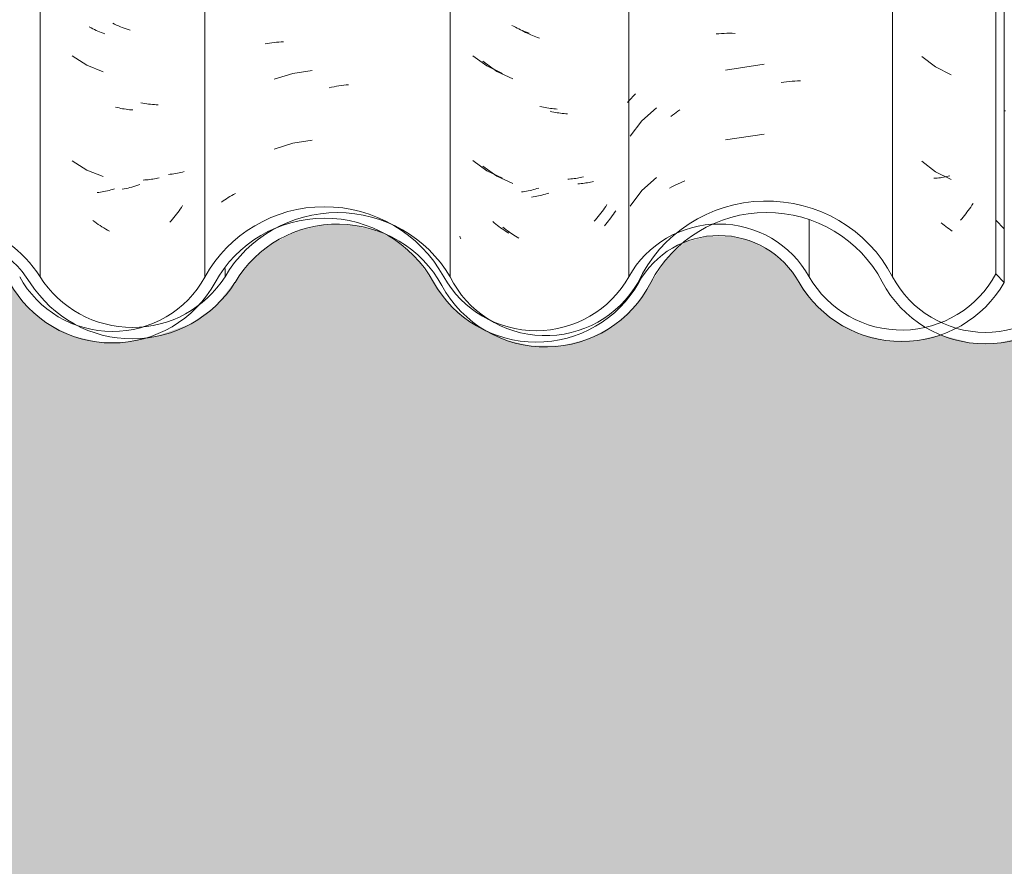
# Model space of a CAD drawing. Header units: metres. Extents: x -27.3 to 21, y -0.3 to 10.3.
# Tile 50 of 237: x 6.864 to 7.289, y 2.62 to 2.985. Entities that reach past the tile are written whole.
import ezdxf

# ---------------------------------------------------------------- set-up
doc = ezdxf.new("R2010")
doc.units = ezdxf.units.M
for name, color, linetype, lineweight in [('A-DETL-GENF', 7, 'Continuous', 5), ('A-GLAZ-CWMG', 7, 'Continuous', 5), ('A-WALL', 7, 'Continuous', 5), ('I-WALL', 7, 'Continuous', 5)]:
    doc.layers.add(name, color=color, linetype=linetype, lineweight=lineweight)
pattern_1 = [(0, (32.697, 1.413), (0.4064, 0.10048), [0.01676, -0.28804, 0.01676, -0.28804, -1.626]), (0, (32.697, 1.413), (0.4064, 0.10048), [-0.6096, 0.01676, -0.59284, 0.01676, -0.28804, -0.7112]), (0, (32.697, 1.413), (0.4064, 0.10048), [-1.524, 0.01676, -0.18644, 0.01676, -0.49124]), (120.277, (32.85, 1.463), (-0.2911939, 0.2978186), [0.01663, -0.28565, 0.01663, -1.898]), (120.277, (32.85, 1.463), (-0.2911939, 0.2978186), [-0.3189, -0.28565, 0.01663, -0.58792, -1.008]), (120.277, (32.85, 1.463), (-0.2911939, 0.2978186), [-1.209, 0.01663, -0.28565, 0.01663, -0.68868]), (120.277, (32.85, 1.463), (-0.2911939, 0.2978186), [-1.528, -0.18489, 0.01663, -0.48717]), (239.723, (32.9, 1.664), (-0.11521126, -0.39830183), [0.01663, -0.28565, 0.01663, -1.898]), (239.723, (32.9, 1.664), (-0.11521126, -0.39830183), [-0.3189, -0.28565, 0.01663, -0.58792, -1.008]), (239.723, (32.9, 1.664), (-0.11521126, -0.39830183), [-1.209, 0.01663, -0.28565, 0.01663, -0.68868]), (239.723, (32.9, 1.664), (-0.11521126, -0.39830183), [-1.528, -0.18489, 0.01663, -0.48717])]

# ---------------------------------------------------------------- blocks, each defined once
blk = doc.blocks.new('FP_107-FACHADA 03')
at = {"layer": 'A-GLAZ-CWMG', "color": 9, "true_color": 0xc0c0c0}
for p, q in [((12.10242, 2.9818), (12.10169, 2.98219)), ((12.10315, 2.98143), (12.10242, 2.9818)), ((12.10389, 2.98106), (12.10315, 2.98143)), ((12.10463, 2.98071), (12.10389, 2.98106)), ((12.10537, 2.98038), (12.10463, 2.98071)), ((12.10611, 2.98005), (12.10537, 2.98038)), ((12.10686, 2.97974), (12.10611, 2.98005)), ((12.10761, 2.97945), (12.10686, 2.97974)), ((12.10835, 2.97917), (12.10761, 2.97945)), ((12.11379, 2.94739), (12.11304, 2.94757)), ((12.11454, 2.94722), (12.11379, 2.94739)), ((12.11529, 2.94706), (12.11454, 2.94722)), ((12.11604, 2.94692), (12.11529, 2.94706)), ((12.11678, 2.94679), (12.11604, 2.94692)), ((12.11753, 2.94668), (12.11678, 2.94679)), ((12.11827, 2.94658), (12.11753, 2.94668)), ((12.11901, 2.94649), (12.11827, 2.94658)), ((12.11975, 2.94642), (12.11901, 2.94649)), ((12.12048, 2.94636), (12.11975, 2.94642)), ((12.1257, 2.91617), (12.12499, 2.91613)), ((12.1264, 2.91622), (12.1257, 2.91617)), ((12.1271, 2.91628), (12.1264, 2.91622)), ((12.12779, 2.91635), (12.1271, 2.91628)), ((12.12848, 2.91644), (12.12779, 2.91635)), ((12.12916, 2.91653), (12.12848, 2.91644)), ((12.12984, 2.91665), (12.12916, 2.91653)), ((12.13051, 2.91677), (12.12984, 2.91665)), ((12.13117, 2.9169), (12.13051, 2.91677)), ((12.13183, 2.91705), (12.13117, 2.9169)), ((12.10575, 2.91078), (12.10501, 2.91068)), ((12.1065, 2.9109), (12.10575, 2.91078)), ((12.10724, 2.91102), (12.1065, 2.9109)), ((12.10799, 2.91117), (12.10724, 2.91102)), ((12.10874, 2.91132), (12.10799, 2.91117)), ((12.10949, 2.91149), (12.10874, 2.91132)), ((12.11024, 2.91167), (12.10949, 2.91149)), ((12.11099, 2.91187), (12.11024, 2.91167)), ((12.11175, 2.91208), (12.11099, 2.91187)), ((12.1125, 2.9123), (12.11175, 2.91208)), ((12.14041, 2.90283), (12.13987, 2.9021)), ((12.14094, 2.90358), (12.14041, 2.90283)), ((12.14145, 2.90433), (12.14094, 2.90358)), ((12.14196, 2.9051), (12.14145, 2.90433)), ((12.13705, 2.89857), (12.13646, 2.8979)), ((12.13763, 2.89925), (12.13705, 2.89857)), ((12.1382, 2.89995), (12.13763, 2.89925)), ((12.13877, 2.90065), (12.1382, 2.89995)), ((12.13933, 2.90137), (12.13877, 2.90065)), ((12.13987, 2.9021), (12.13933, 2.90137))]:
    blk.add_line(p, q, dxfattribs=at)
blk = doc.blocks.new('FP_108-FACHADA 03')
at = {"layer": 'A-GLAZ-CWMG', "color": 9, "true_color": 0xc0c0c0}
for p, q in [((12.17758, 2.97491), (12.17854, 2.97508)), ((12.17854, 2.97508), (12.1795, 2.97524)), ((12.1795, 2.97524), (12.18048, 2.97538)), ((12.18048, 2.97538), (12.18146, 2.9755)), ((12.18146, 2.9755), (12.18245, 2.9756)), ((12.18245, 2.9756), (12.18344, 2.97569)), ((12.18344, 2.97569), (12.18444, 2.97576)), ((12.18444, 2.97576), (12.18545, 2.97581)), ((12.18948, 2.96211), (12.18141, 2.95961)), ((12.19783, 2.96346), (12.18948, 2.96211)), ((12.20519, 2.95598), (12.20625, 2.9562)), ((12.20625, 2.9562), (12.20731, 2.9564)), ((12.20731, 2.9564), (12.20836, 2.95659)), ((12.20836, 2.95659), (12.20941, 2.95676)), ((12.20941, 2.95676), (12.21046, 2.95691)), ((12.21046, 2.95691), (12.21151, 2.95704)), ((12.21151, 2.95704), (12.21256, 2.95715)), ((12.21256, 2.95715), (12.2136, 2.95724)), ((12.18948, 2.93197), (12.18141, 2.92947)), ((12.19783, 2.93331), (12.18948, 2.93197)), ((12.1587, 2.90659), (12.15941, 2.9071)), ((12.15941, 2.9071), (12.16013, 2.90759)), ((12.16013, 2.90759), (12.16087, 2.90808)), ((12.16087, 2.90808), (12.16162, 2.90855)), ((12.16162, 2.90855), (12.16238, 2.909)), ((12.16238, 2.909), (12.16315, 2.90945)), ((12.16315, 2.90945), (12.16394, 2.90988)), ((12.16394, 2.90988), (12.16474, 2.91029))]:
    blk.add_line(p, q, dxfattribs=at)
blk = doc.blocks.new('FP_109-FACHADA 03')
at = {"layer": 'A-GLAZ-CWMG', "color": 9, "true_color": 0xc0c0c0}
for p, q in [((12.28482, 2.98247), (12.28409, 2.98287)), ((12.28555, 2.98208), (12.28482, 2.98247)), ((12.28629, 2.98171), (12.28555, 2.98208)), ((12.28703, 2.98135), (12.28629, 2.98171)), ((12.28777, 2.981), (12.28703, 2.98135)), ((12.28851, 2.98067), (12.28777, 2.981)), ((12.28925, 2.98035), (12.28851, 2.98067)), ((12.29, 2.98005), (12.28925, 2.98035)), ((12.29075, 2.97976), (12.29, 2.98005)), ((12.2915, 2.97948), (12.29075, 2.97976)), ((12.26727, 2.96979), (12.27329, 2.96536)), ((12.27329, 2.96536), (12.28004, 2.9621)), ((12.29694, 2.94773), (12.29618, 2.94791)), ((12.29769, 2.94757), (12.29694, 2.94773)), ((12.29843, 2.94741), (12.29769, 2.94757)), ((12.29918, 2.94728), (12.29843, 2.94741)), ((12.29993, 2.94715), (12.29918, 2.94728)), ((12.30067, 2.94704), (12.29993, 2.94715)), ((12.30142, 2.94694), (12.30067, 2.94704)), ((12.30216, 2.94686), (12.30142, 2.94694)), ((12.30289, 2.94679), (12.30216, 2.94686)), ((12.30363, 2.94673), (12.30289, 2.94679)), ((12.26727, 2.92457), (12.27329, 2.92015)), ((12.27329, 2.92015), (12.28004, 2.91688)), ((12.30884, 2.91657), (12.30813, 2.91653)), ((12.30954, 2.91662), (12.30884, 2.91657)), ((12.31024, 2.91668), (12.30954, 2.91662)), ((12.31093, 2.91676), (12.31024, 2.91668)), ((12.31162, 2.91684), (12.31093, 2.91676)), ((12.3123, 2.91695), (12.31162, 2.91684)), ((12.31297, 2.91706), (12.3123, 2.91695)), ((12.31364, 2.91718), (12.31297, 2.91706)), ((12.3143, 2.91732), (12.31364, 2.91718)), ((12.31496, 2.91747), (12.3143, 2.91732)), ((12.28889, 2.91108), (12.28815, 2.91097)), ((12.28964, 2.9112), (12.28889, 2.91108)), ((12.29039, 2.91133), (12.28964, 2.9112)), ((12.29113, 2.91148), (12.29039, 2.91133)), ((12.29188, 2.91164), (12.29113, 2.91148)), ((12.29263, 2.91181), (12.29188, 2.91164)), ((12.29339, 2.912), (12.29263, 2.91181)), ((12.29414, 2.9122), (12.29339, 2.912)), ((12.29489, 2.91241), (12.29414, 2.9122)), ((12.29564, 2.91264), (12.29489, 2.91241)), ((12.32299, 2.90254), (12.32245, 2.90181)), ((12.32353, 2.90328), (12.32299, 2.90254)), ((12.32405, 2.90402), (12.32353, 2.90328)), ((12.32457, 2.90478), (12.32405, 2.90402)), ((12.32507, 2.90555), (12.32457, 2.90478)), ((12.27644, 2.89762), (12.27577, 2.89817)), ((12.32017, 2.89901), (12.31958, 2.89833)), ((12.32075, 2.89969), (12.32017, 2.89901)), ((12.32133, 2.90039), (12.32075, 2.89969)), ((12.32189, 2.9011), (12.32133, 2.90039)), ((12.32245, 2.90181), (12.32189, 2.9011)), ((12.27712, 2.89708), (12.27644, 2.89762)), ((12.2778, 2.89656), (12.27712, 2.89708)), ((12.27849, 2.89604), (12.2778, 2.89656)), ((12.27918, 2.89554), (12.27849, 2.89604)), ((12.27988, 2.89505), (12.27918, 2.89554)), ((12.28059, 2.89458), (12.27988, 2.89505)), ((12.2813, 2.89411), (12.28059, 2.89458)), ((12.28201, 2.89366), (12.2813, 2.89411)), ((12.28273, 2.89323), (12.28201, 2.89366))]:
    blk.add_line(p, q, dxfattribs=at)
blk = doc.blocks.new('FP_110-FACHADA 03')
at = {"layer": 'A-GLAZ-CWMG', "color": 9, "true_color": 0xc0c0c0}
for p, q in [((12.33699, 2.95287), (12.33746, 2.9533)), ((12.33398, 2.94961), (12.33437, 2.9501)), ((12.33437, 2.9501), (12.33478, 2.95058)), ((12.33478, 2.95058), (12.3352, 2.95105)), ((12.3352, 2.95105), (12.33563, 2.95152)), ((12.33563, 2.95152), (12.33607, 2.95197)), ((12.33607, 2.95197), (12.33652, 2.95242)), ((12.33652, 2.95242), (12.33699, 2.95287)), ((12.34642, 2.94734), (12.34014, 2.9417)), ((12.35343, 2.94413), (12.3542, 2.94471)), ((12.3542, 2.94471), (12.35497, 2.94528)), ((12.35497, 2.94528), (12.35574, 2.94583)), ((12.35574, 2.94583), (12.35653, 2.94637)), ((12.34014, 2.9417), (12.33504, 2.935)), ((12.35267, 2.94354), (12.35343, 2.94413)), ((12.34642, 2.91719), (12.34014, 2.91156)), ((12.34014, 2.91156), (12.33504, 2.90486))]:
    blk.add_line(p, q, dxfattribs=at)
blk = doc.blocks.new('FP_111-FACHADA 03')
at = {"layer": 'A-GLAZ-CWMG', "color": 9, "true_color": 0xc0c0c0}
for p, q in [((12.48035, 3.2337), (12.4798, 3.23298)), ((12.4809, 3.23442), (12.48035, 3.2337)), ((12.48143, 3.23516), (12.4809, 3.23442)), ((12.47689, 3.22955), (12.47628, 3.22889)), ((12.47749, 3.23021), (12.47689, 3.22955)), ((12.47808, 3.23089), (12.47749, 3.23021)), ((12.47866, 3.23157), (12.47808, 3.23089)), ((12.47923, 3.23227), (12.47866, 3.23157)), ((12.4798, 3.23298), (12.47923, 3.23227)), ((12.47628, 3.22889), (12.47567, 3.22825)), ((12.48173, 3.10229), (12.4812, 3.10198)), ((12.48225, 3.10261), (12.48173, 3.10229)), ((12.48276, 3.10295), (12.48225, 3.10261)), ((12.48326, 3.10329), (12.48276, 3.10295)), ((12.48375, 3.10363), (12.48326, 3.10329)), ((12.48423, 3.10399), (12.48375, 3.10363)), ((12.4847, 3.10436), (12.48423, 3.10399)), ((12.48516, 3.10473), (12.4847, 3.10436)), ((12.48561, 3.10512), (12.48516, 3.10473)), ((12.48604, 3.10551), (12.48561, 3.10512)), ((12.4887, 3.07822), (12.4885, 3.07797)), ((12.46448, 3.06858), (12.46376, 3.06815)), ((12.4652, 3.06903), (12.46448, 3.06858)), ((12.46591, 3.06948), (12.4652, 3.06903)), ((12.46662, 3.06995), (12.46591, 3.06948)), ((12.46732, 3.07043), (12.46662, 3.06995)), ((12.46802, 3.07092), (12.46732, 3.07043)), ((12.46871, 3.07143), (12.46802, 3.07092)), ((12.48515, 3.03002), (12.48469, 3.02921)), ((12.48275, 3.02608), (12.48224, 3.02531)), ((12.48325, 3.02685), (12.48275, 3.02608)), ((12.48374, 3.02763), (12.48325, 3.02685)), ((12.48422, 3.02841), (12.48374, 3.02763)), ((12.48469, 3.02921), (12.48422, 3.02841)), ((12.48065, 3.02309), (12.4801, 3.02236)), ((12.48119, 3.02382), (12.48065, 3.02309)), ((12.48172, 3.02456), (12.48119, 3.02382)), ((12.48224, 3.02531), (12.48172, 3.02456)), ((12.47483, 3.00882), (12.4742, 3.00863)), ((12.47546, 3.00901), (12.47483, 3.00882)), ((12.47608, 3.00922), (12.47546, 3.00901)), ((12.47669, 3.00944), (12.47608, 3.00922)), ((12.47729, 3.00967), (12.47669, 3.00944)), ((12.47788, 3.00992), (12.47729, 3.00967)), ((12.47847, 3.01017), (12.47788, 3.00992)), ((12.47904, 3.01043), (12.47847, 3.01017)), ((12.47961, 3.01071), (12.47904, 3.01043)), ((12.48017, 3.01099), (12.47961, 3.01071)), ((12.46688, 2.91694), (12.46617, 2.9169)), ((12.46758, 2.917), (12.46688, 2.91694)), ((12.46828, 2.91706), (12.46758, 2.917)), ((12.46897, 2.91714), (12.46828, 2.91706)), ((12.46965, 2.91724), (12.46897, 2.91714)), ((12.47033, 2.91734), (12.46965, 2.91724)), ((12.471, 2.91746), (12.47033, 2.91734)), ((12.47167, 2.91759), (12.471, 2.91746)), ((12.47233, 2.91773), (12.47167, 2.91759)), ((12.47298, 2.91788), (12.47233, 2.91773)), ((12.48045, 2.90226), (12.4799, 2.90154)), ((12.481, 2.90299), (12.48045, 2.90226)), ((12.48153, 2.90373), (12.481, 2.90299)), ((12.48206, 2.90448), (12.48153, 2.90373)), ((12.48257, 2.90524), (12.48206, 2.90448)), ((12.48308, 2.906), (12.48257, 2.90524)), ((12.47819, 2.89944), (12.4776, 2.89876)), ((12.47877, 2.90013), (12.47819, 2.89944)), ((12.47934, 2.90083), (12.47877, 2.90013)), ((12.4799, 2.90154), (12.47934, 2.90083))]:
    blk.add_line(p, q, dxfattribs=at)
blk = doc.blocks.new('Rectangular Mullion - Telha Fibrocimento - Ondulada-1868137-FACHADA 03')
at = {"layer": 'A-GLAZ-CWMG', "true_color": 0xc0c0c0}
h = blk.add_hatch(dxfattribs=at)
h.set_pattern_fill('FP_12', color=9, style=0, pattern_type=2)
h.set_pattern_definition([(315.081, (23.251, -8.065), (0.2861737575, -0.270297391), [0.01667, -0.28643, 0.01667, -1.903]), (315.081, (23.251, -8.065), (0.2861737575, -0.270297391), [-0.31978, -0.28643, 0.01667, -0.58954, -1.01]), (315.081, (23.251, -8.065), (0.2861737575, -0.270297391), [-1.212, 0.01667, -0.28643, 0.01667, -0.69057]), (315.081, (23.251, -8.065), (0.2861737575, -0.270297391), [-1.532, -0.1854, 0.01667, -0.4885]), (126.286, (23.358, -8.164), (-0.205045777, 0.24913451), [0.00997, -0.17136, 0.00997, -1.138]), (126.286, (23.358, -8.164), (-0.205045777, 0.24913451), [-0.19131, -0.17136, 0.00997, -0.35269, -0.60444]), (126.286, (23.358, -8.164), (-0.205045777, 0.24913451), [-0.72533, 0.00997, -0.17136, 0.00997, -0.41314]), (126.286, (23.358, -8.164), (-0.205045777, 0.24913451), [-0.91664, -0.11092, 0.00997, -0.29225]), (147.695, (23.394, -8.17), (-0.081132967, 0.021153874), [0.00698, -0.11998, 0.00698, -0.79715]), (147.695, (23.394, -8.17), (-0.081132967, 0.021153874), [-0.13395, -0.11998, 0.00698, -0.24695, -0.42323]), (147.695, (23.394, -8.17), (-0.081132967, 0.021153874), [-0.50787, 0.00698, -0.11998, 0.00698, -0.28928]), (147.695, (23.394, -8.17), (-0.081132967, 0.021153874), [-0.64182, -0.07766, 0.00698, -0.20463])])
h.paths.add_polyline_path([(12.49653, 2.87193), (12.49653, 3.30843), (12.49286, 3.31209), (12.49286, 2.87559), (12.49426, 2.8742)])
h = blk.add_hatch(dxfattribs=at)
h.set_pattern_fill('FP_11', color=9, style=0, pattern_type=2)
h.set_pattern_definition(pattern_1)
h.paths.add_polyline_path([(11.73248, 2.8444), (11.74479, 2.84458), (11.75807, 2.84844), (11.76748, 2.85353), (11.77779, 2.86365), (11.79097, 2.88308), (11.8011, 2.89209), (11.81312, 2.89842), (11.82634, 2.9017), (11.84012, 2.9017), (11.85425, 2.89798), (11.86525, 2.89227), (11.87543, 2.88333), (11.89, 2.86233), (11.89905, 2.85436), (11.91154, 2.84831), (11.9221, 2.84585), (11.93365, 2.84581), (11.94543, 2.84864), (11.95619, 2.85417), (11.96529, 2.86209), (11.97964, 2.88234), (11.99073, 2.89143), (12.00078, 2.89659), (12.01329, 2.89961), (12.02787, 2.89921), (12.0315, 2.89834), (12.03515, 2.89884), (12.0359, 2.89728), (12.0403, 2.89579), (12.05014, 2.89076), (12.061, 2.88078), (12.07422, 2.86228), (12.08487, 2.85366), (12.09563, 2.8486), (12.10739, 2.84619), (12.11761, 2.84618), (12.12929, 2.84899), (12.13864, 2.85412), (12.13957, 2.85499), (12.13851, 2.85653), (12.14154, 2.85772), (12.14076, 2.85611), (12.1453, 2.85992), (12.14958, 2.86302), (12.16334, 2.88221), (12.17296, 2.89049), (12.1855, 2.89658), (12.19652, 2.90047), (12.20881, 2.90207), (12.20602, 2.8993), (12.21004, 2.89916), (12.22359, 2.89545), (12.23314, 2.89061), (12.24279, 2.88237), (12.25736, 2.86233), (12.26784, 2.85392), (12.27869, 2.84888), (12.28847, 2.84652), (12.28917, 2.84893), (12.29178, 2.84916), (12.29256, 2.84652), (12.30272, 2.84704), (12.30385, 2.84731), (12.30272, 2.84916), (12.3151, 2.85221), (12.32231, 2.85528), (12.32254, 2.85493), (12.32345, 2.85622), (12.3246, 2.85622), (12.33244, 2.8632), (12.34062, 2.87534), (12.3465, 2.88467), (12.35535, 2.89308), (12.34859, 2.88965), (12.34062, 2.88286), (12.3282, 2.86575), (12.31943, 2.85849), (12.31044, 2.85392), (12.29995, 2.85142), (12.28847, 2.85159), (12.27869, 2.85392), (12.2691, 2.85879), (12.26279, 2.86416), (12.26222, 2.86307), (12.26093, 2.86575), (12.25834, 2.86425), (12.25205, 2.87307), (12.25464, 2.87441), (12.25277, 2.877), (12.2483, 2.87917), (12.24828, 2.87838), (12.24691, 2.88031), (12.24787, 2.8838), (12.24628, 2.88587), (12.236, 2.89467), (12.2218, 2.9014), (12.20881, 2.90421), (12.19431, 2.90377), (12.1808, 2.90003), (12.16918, 2.89375), (12.15867, 2.88418), (12.14504, 2.86531), (12.13683, 2.85836), (12.12594, 2.85323), (12.11698, 2.85109), (12.11691, 2.84804), (12.106, 2.84977), (12.09404, 2.85448), (12.08456, 2.85987), (12.07788, 2.86565), (12.06349, 2.88578), (12.05091, 2.8959), (12.03869, 2.90168), (12.02618, 2.90455), (12.0125, 2.9045), (11.99872, 2.90109), (11.98633, 2.89467), (11.97575, 2.88546), (11.96142, 2.86522), (11.95114, 2.85709), (11.94296, 2.85308), (11.93298, 2.85071), (11.9221, 2.85076), (11.90977, 2.8543), (11.90193, 2.8584), (11.8938, 2.86555), (11.87906, 2.88673), (11.8677, 2.8966), (11.85319, 2.90366), (11.83951, 2.90676), (11.82439, 2.90643), (11.80982, 2.90243), (11.79669, 2.89503), (11.78479, 2.88308), (11.77654, 2.87031), (11.77123, 2.8632), (11.76274, 2.85622), (11.7528, 2.85144), (11.742, 2.84916), (11.73097, 2.84949), (11.71989, 2.85266), (11.71071, 2.85777), (11.70266, 2.86525), (11.69644, 2.87467), (11.6862, 2.88702), (11.67611, 2.89466), (11.6626, 2.90019), (11.6481, 2.90207), (11.6336, 2.90019), (11.62008, 2.89466), (11.60847, 2.88587), (11.59203, 2.86531), (11.58245, 2.85836), (11.57141, 2.85401), (11.55962, 2.85252), (11.54668, 2.85446), (11.53665, 2.85847), (11.52722, 2.86531), (11.51116, 2.88466), (11.49817, 2.89327), (11.48778, 2.89728), (11.47444, 2.89884), (11.46114, 2.89702), (11.44873, 2.89195), (11.43801, 2.88394), (11.42232, 2.86444), (11.41287, 2.85749), (11.40196, 2.85314), (11.39028, 2.85165), (11.39028, 2.84671), (11.4035, 2.84843), (11.41582, 2.85347), (11.4264, 2.86148), (11.4422, 2.8811), (11.45193, 2.88809), (11.46313, 2.89245), (11.47507, 2.89392), (11.48778, 2.8921), (11.49951, 2.88702), (11.50788, 2.88096), (11.52384, 2.8617), (11.53446, 2.85402), (11.54784, 2.84908), (11.55973, 2.84761), (11.57318, 2.84944), (11.58553, 2.85453), (11.59556, 2.86184), (11.61106, 2.88145), (11.62032, 2.88904), (11.63283, 2.89466), (11.64286, 2.89688), (11.65489, 2.8967), (11.66654, 2.89374), (11.67718, 2.88818), (11.68757, 2.87838), (11.70021, 2.86063), (11.71071, 2.85206), (11.72049, 2.84714), (11.73167, 2.84458)])
h.paths.add_polyline_path([(12.30044, 2.8465), (12.29374, 2.84943), (12.30018, 2.84916)])
h.paths.add_polyline_path([(12.44633, 2.84678), (12.45976, 2.84714), (12.46855, 2.84976), (12.46262, 2.85286), (12.45823, 2.85178), (12.44633, 2.85189), (12.43476, 2.85506), (12.42714, 2.8588), (12.41881, 2.86573), (12.40623, 2.88286), (12.39826, 2.88965), (12.3889, 2.8944), (12.3781, 2.89684), (12.37054, 2.89668), (12.36164, 2.89193), (12.35965, 2.88975), (12.37054, 2.89193), (12.37868, 2.89179), (12.3889, 2.88888), (12.39552, 2.88552), (12.40259, 2.87946), (12.41507, 2.86244), (12.42414, 2.85483), (12.43689, 2.84901)])
h.paths.add_polyline_path([(12.47101, 2.85011), (12.48042, 2.85483), (12.48949, 2.86244), (12.49653, 2.87193), (12.49286, 2.87559), (12.48667, 2.86673), (12.47637, 2.8584), (12.47015, 2.85448), (12.47226, 2.85338), (12.47125, 2.85076)])
h.paths.add_polyline_path([(12.13246, 2.85284), (12.13213, 2.85401), (12.13342, 2.85401), (12.13309, 2.8536)])
h.paths.add_polyline_path([(12.33036, 2.8619), (12.33151, 2.86262), (12.33181, 2.86233), (12.33115, 2.86213)])
h.paths.add_polyline_path([(12.19666, 2.89928), (12.19665, 2.89935), (12.19431, 2.90019), (12.19431, 2.89955)])
at = {"layer": 'A-GLAZ-CWMG'}
for p, q in [((12.15156, 2.87428), (12.15156, 3.31078)), ((12.33449, 2.87441), (12.33449, 3.31091)), ((12.49286, 2.87559), (12.49286, 3.31209)), ((12.49653, 2.87193), (12.49653, 3.30843)), ((12.41236, 2.87441), (12.41236, 2.89891)), ((12.49653, 2.87193), (12.49286, 2.87559))]:
    blk.add_line(p, q, dxfattribs=at)
for centre, major_axis, start_param, end_param in [((12.20314, 2.84657), (0.05869, 0), 0.500225, 2.643944), ((12.20314, 2.84657), (0.05369, 0), 0.502013, 2.643685), ((12.37342, 2.85318), (0.04446, 0), 0.503915, 2.637678), ((12.37342, 2.85318), (0.03946, 0), 0.501216, 2.640377), ((12.11164, 2.89569), (0.04542, 0), 3.635147, 5.786308), ((12.29456, 2.8962), (0.0456, 0), 3.645908, 5.77887), ((12.45228, 2.89674), (0.04586, 0), 3.656214, 5.798286), ((12.11164, 2.89569), (0.05042, 0), 3.63698, 5.786507), ((12.29456, 2.8962), (0.0506, 0), 3.643606, 5.776805), ((12.45228, 2.89674), (0.05086, 0), 3.657256, 5.767522)]:
    blk.add_ellipse(centre, major_axis=major_axis, ratio=0.988936, start_param=start_param, end_param=end_param, dxfattribs=at)
for name in ['FP_108-FACHADA 03', 'FP_109-FACHADA 03', 'FP_110-FACHADA 03', 'FP_107-FACHADA 03', 'FP_111-FACHADA 03']:
    blk.add_blockref(name, (0, 0), dxfattribs=at)
blk = doc.blocks.new('FP_114-FACHADA 03')
at = {"layer": 'A-GLAZ-CWMG', "color": 9, "true_color": 0xc0c0c0}
for p, q in [((12.1126, 2.9834), (12.11178, 2.9838)), ((12.11343, 2.98302), (12.1126, 2.9834)), ((12.11426, 2.98265), (12.11343, 2.98302)), ((12.11509, 2.9823), (12.11426, 2.98265)), ((12.11592, 2.98197), (12.11509, 2.9823)), ((12.11676, 2.98165), (12.11592, 2.98197)), ((12.11759, 2.98135), (12.11676, 2.98165)), ((12.11843, 2.98107), (12.11759, 2.98135)), ((12.11927, 2.9808), (12.11843, 2.98107)), ((12.09434, 2.96969), (12.10068, 2.96566)), ((12.10068, 2.96566), (12.10765, 2.96281)), ((12.12481, 2.94929), (12.12397, 2.94945)), ((12.12564, 2.94915), (12.12481, 2.94929)), ((12.12647, 2.94902), (12.12564, 2.94915)), ((12.1273, 2.94891), (12.12647, 2.94902)), ((12.12812, 2.94882), (12.1273, 2.94891)), ((12.12895, 2.94874), (12.12812, 2.94882)), ((12.12977, 2.94867), (12.12895, 2.94874)), ((12.13058, 2.94863), (12.12977, 2.94867)), ((12.13139, 2.9486), (12.13058, 2.94863)), ((12.09434, 2.92448), (12.10068, 2.92045)), ((12.10068, 2.92045), (12.10765, 2.91759)), ((12.14042, 2.91923), (12.13968, 2.91908)), ((12.14116, 2.91939), (12.14042, 2.91923)), ((12.14188, 2.91956), (12.14116, 2.91939)), ((12.1426, 2.91975), (12.14188, 2.91956)), ((12.13664, 2.91864), (12.13586, 2.91857)), ((12.13741, 2.91873), (12.13664, 2.91864)), ((12.13817, 2.91883), (12.13741, 2.91873)), ((12.13893, 2.91895), (12.13817, 2.91883)), ((12.13968, 2.91908), (12.13893, 2.91895)), ((12.11673, 2.91228), (12.11589, 2.91212)), ((12.11756, 2.91246), (12.11673, 2.91228)), ((12.1184, 2.91265), (12.11756, 2.91246)), ((12.11924, 2.91286), (12.1184, 2.91265)), ((12.12008, 2.91309), (12.11924, 2.91286)), ((12.12092, 2.91333), (12.12008, 2.91309)), ((12.12175, 2.91359), (12.12092, 2.91333)), ((12.12259, 2.91387), (12.12175, 2.91359)), ((12.12343, 2.91416), (12.12259, 2.91387)), ((12.10402, 2.89806), (12.10325, 2.89863)), ((12.1048, 2.89751), (12.10402, 2.89806)), ((12.10558, 2.89698), (12.1048, 2.89751)), ((12.10637, 2.89646), (12.10558, 2.89698)), ((12.10716, 2.89595), (12.10637, 2.89646)), ((12.10796, 2.89546), (12.10716, 2.89595)), ((12.10877, 2.89499), (12.10796, 2.89546)), ((12.10958, 2.89453), (12.10877, 2.89499)), ((12.11039, 2.89409), (12.10958, 2.89453))]:
    blk.add_line(p, q, dxfattribs=at)
blk = doc.blocks.new('FP_116-FACHADA 03')
at = {"layer": 'A-GLAZ-CWMG', "color": 9, "true_color": 0xc0c0c0}
for p, q in [((12.28921, 2.98024), (12.28848, 2.98063)), ((12.28994, 2.97986), (12.28921, 2.98024)), ((12.29068, 2.9795), (12.28994, 2.97986)), ((12.29142, 2.97915), (12.29068, 2.9795)), ((12.29216, 2.97881), (12.29142, 2.97915)), ((12.29291, 2.97848), (12.29216, 2.97881)), ((12.29365, 2.97817), (12.29291, 2.97848)), ((12.2944, 2.97787), (12.29365, 2.97817)), ((12.29515, 2.97759), (12.2944, 2.97787)), ((12.2959, 2.97732), (12.29515, 2.97759)), ((12.27152, 2.96735), (12.27762, 2.963)), ((12.27762, 2.963), (12.28441, 2.95982)), ((12.30134, 2.94562), (12.30059, 2.9458)), ((12.30209, 2.94546), (12.30134, 2.94562)), ((12.30284, 2.94532), (12.30209, 2.94546)), ((12.30359, 2.94519), (12.30284, 2.94532)), ((12.30434, 2.94507), (12.30359, 2.94519)), ((12.30508, 2.94497), (12.30434, 2.94507)), ((12.30582, 2.94487), (12.30508, 2.94497)), ((12.30656, 2.9448), (12.30582, 2.94487)), ((12.3073, 2.94473), (12.30656, 2.9448)), ((12.30803, 2.94468), (12.3073, 2.94473)), ((12.27152, 2.92214), (12.27762, 2.91779)), ((12.27762, 2.91779), (12.28441, 2.9146)), ((12.31669, 2.91496), (12.31601, 2.91486)), ((12.31736, 2.91508), (12.31669, 2.91496)), ((12.31803, 2.91521), (12.31736, 2.91508)), ((12.31869, 2.91535), (12.31803, 2.91521)), ((12.31934, 2.9155), (12.31869, 2.91535)), ((12.31324, 2.91456), (12.31253, 2.91451)), ((12.31394, 2.91461), (12.31324, 2.91456)), ((12.31463, 2.91468), (12.31394, 2.91461)), ((12.31532, 2.91476), (12.31463, 2.91468)), ((12.31601, 2.91486), (12.31532, 2.91476)), ((12.29329, 2.90889), (12.29255, 2.90878)), ((12.29404, 2.90902), (12.29329, 2.90889)), ((12.29479, 2.90916), (12.29404, 2.90902)), ((12.29554, 2.90931), (12.29479, 2.90916)), ((12.29629, 2.90948), (12.29554, 2.90931)), ((12.29704, 2.90966), (12.29629, 2.90948)), ((12.29779, 2.90986), (12.29704, 2.90966)), ((12.29854, 2.91006), (12.29779, 2.90986)), ((12.2993, 2.91029), (12.29854, 2.91006)), ((12.30005, 2.91052), (12.2993, 2.91029)), ((12.32892, 2.90287), (12.3284, 2.90211)), ((12.32569, 2.89846), (12.32512, 2.89776)), ((12.32625, 2.89917), (12.32569, 2.89846)), ((12.3268, 2.89989), (12.32625, 2.89917)), ((12.32734, 2.90062), (12.3268, 2.89989)), ((12.32788, 2.90136), (12.32734, 2.90062)), ((12.3284, 2.90211), (12.32788, 2.90136)), ((12.28079, 2.8953), (12.28011, 2.89584)), ((12.28147, 2.89477), (12.28079, 2.8953)), ((12.28216, 2.89425), (12.28147, 2.89477)), ((12.28285, 2.89375), (12.28216, 2.89425)), ((12.28355, 2.89325), (12.28285, 2.89375)), ((12.32454, 2.89707), (12.32395, 2.89639)), ((12.32512, 2.89776), (12.32454, 2.89707)), ((12.26179, 2.89133), (12.26158, 2.89188)), ((12.26201, 2.89077), (12.26179, 2.89133)), ((12.28425, 2.89277), (12.28355, 2.89325)), ((12.28496, 2.8923), (12.28425, 2.89277)), ((12.28567, 2.89185), (12.28496, 2.8923)), ((12.28639, 2.89141), (12.28567, 2.89185)), ((12.28711, 2.89098), (12.28639, 2.89141))]:
    blk.add_line(p, q, dxfattribs=at)
blk = doc.blocks.new('FP_117-FACHADA 03')
at = {"layer": 'A-GLAZ-CWMG', "color": 9, "true_color": 0xc0c0c0}
for p, q in [((12.37224, 2.97917), (12.37338, 2.97927)), ((12.37338, 2.97927), (12.37452, 2.97935)), ((12.37452, 2.97935), (12.37567, 2.97941)), ((12.37567, 2.97941), (12.37683, 2.97945)), ((12.37683, 2.97945), (12.37799, 2.97946)), ((12.37799, 2.97946), (12.37916, 2.97945)), ((12.37916, 2.97945), (12.38034, 2.97942)), ((12.39287, 2.96614), (12.3762, 2.96355)), ((12.40022, 2.95816), (12.40142, 2.95833)), ((12.40142, 2.95833), (12.40262, 2.95849)), ((12.40262, 2.95849), (12.40382, 2.95862)), ((12.40382, 2.95862), (12.40501, 2.95872)), ((12.40501, 2.95872), (12.4062, 2.95881)), ((12.4062, 2.95881), (12.40738, 2.95887)), ((12.40738, 2.95887), (12.40856, 2.95891)), ((12.39287, 2.93599), (12.3762, 2.93341)), ((12.35579, 2.91453), (12.35675, 2.91495)), ((12.35675, 2.91495), (12.35772, 2.91535)), ((12.35772, 2.91535), (12.35871, 2.91574)), ((12.35212, 2.91265), (12.35301, 2.91315)), ((12.35301, 2.91315), (12.35392, 2.91362)), ((12.35392, 2.91362), (12.35485, 2.91408)), ((12.35485, 2.91408), (12.35579, 2.91453))]:
    blk.add_line(p, q, dxfattribs=at)
blk = doc.blocks.new('FP_118-FACHADA 03')
at = {"layer": 'A-GLAZ-CWMG', "color": 9, "true_color": 0xc0c0c0}
for p, q in [((12.46092, 2.96942), (12.46688, 2.96491)), ((12.46688, 2.96491), (12.47358, 2.96157)), ((12.49713, 2.94595), (12.49653, 2.946)), ((12.46092, 2.9242), (12.46688, 2.9197)), ((12.46688, 2.9197), (12.47358, 2.91635)), ((12.47, 2.89713), (12.46934, 2.89769)), ((12.47067, 2.89659), (12.47, 2.89713)), ((12.47135, 2.89605), (12.47067, 2.89659)), ((12.47204, 2.89553), (12.47135, 2.89605)), ((12.47273, 2.89502), (12.47204, 2.89553)), ((12.47342, 2.89452), (12.47273, 2.89502)), ((12.47412, 2.89404), (12.47342, 2.89452))]:
    blk.add_line(p, q, dxfattribs=at)
blk = doc.blocks.new('Rectangular Mullion - Telha Fibrocimento - Ondulada-V112-FACHADA 03')
at = {"layer": 'A-GLAZ-CWMG', "true_color": 0xc0c0c0}
h = blk.add_hatch(dxfattribs=at)
h.set_pattern_fill('FP_11', color=9, style=0, pattern_type=2)
h.set_pattern_definition(pattern_1)
h.paths.add_polyline_path([(12.33181, 2.86233), (12.33139, 2.86274), (12.33158, 2.86226)])
h.paths.add_polyline_path([(12.30044, 2.8465), (12.29995, 2.84924), (12.29435, 2.84916), (12.29995, 2.84671)])
h.paths.add_polyline_path([(12.29319, 2.8444), (12.3055, 2.84458), (12.3174, 2.84769), (12.3294, 2.85463), (12.3385, 2.86365), (12.35168, 2.88308), (12.36181, 2.89209), (12.37437, 2.89855), (12.38906, 2.9017), (12.40083, 2.9017), (12.41496, 2.89798), (12.42714, 2.89124), (12.43689, 2.88225), (12.45071, 2.86233), (12.45976, 2.85436), (12.47226, 2.84831), (12.48281, 2.84585), (12.49437, 2.84581), (12.50615, 2.84864), (12.5169, 2.85417), (12.52601, 2.86209), (12.54036, 2.88234), (12.55144, 2.89143), (12.56329, 2.89702), (12.57401, 2.89961), (12.58858, 2.89921), (12.59221, 2.89834), (12.59587, 2.89884), (12.59661, 2.89728), (12.60102, 2.89579), (12.61085, 2.89076), (12.62172, 2.88078), (12.63493, 2.86228), (12.64527, 2.85382), (12.65635, 2.8486), (12.66811, 2.84619), (12.67833, 2.84618), (12.69, 2.84899), (12.69936, 2.85412), (12.70029, 2.85499), (12.69922, 2.85653), (12.70225, 2.85772), (12.70148, 2.85611), (12.70602, 2.85992), (12.7103, 2.86302), (12.72405, 2.88221), (12.73367, 2.89049), (12.74621, 2.89658), (12.75723, 2.90047), (12.76953, 2.90207), (12.76673, 2.8993), (12.77075, 2.89916), (12.78431, 2.89545), (12.79385, 2.89061), (12.8035, 2.88237), (12.81807, 2.86233), (12.82693, 2.85475), (12.83941, 2.84888), (12.84919, 2.84652), (12.84989, 2.84893), (12.85249, 2.84916), (12.85328, 2.84652), (12.86343, 2.84704), (12.86456, 2.84731), (12.86343, 2.84916), (12.87582, 2.85221), (12.88302, 2.85528), (12.88325, 2.85493), (12.88416, 2.85622), (12.88531, 2.85622), (12.89316, 2.8632), (12.90133, 2.87534), (12.90721, 2.88467), (12.91606, 2.89308), (12.9093, 2.88965), (12.90133, 2.88286), (12.88891, 2.86575), (12.88014, 2.85849), (12.87115, 2.85392), (12.86067, 2.85142), (12.84919, 2.85159), (12.83941, 2.85392), (12.82981, 2.85879), (12.82351, 2.86416), (12.82293, 2.86307), (12.82164, 2.86575), (12.81906, 2.86425), (12.81277, 2.87307), (12.81535, 2.87441), (12.81349, 2.877), (12.80901, 2.87917), (12.809, 2.87838), (12.80763, 2.88031), (12.80859, 2.8838), (12.80578, 2.88691), (12.79671, 2.89467), (12.78251, 2.9014), (12.76953, 2.90421), (12.75503, 2.90377), (12.74151, 2.90003), (12.7299, 2.89375), (12.72035, 2.88553), (12.70575, 2.86531), (12.69754, 2.85836), (12.68665, 2.85323), (12.67769, 2.85109), (12.67762, 2.84804), (12.66672, 2.84977), (12.6517, 2.85605), (12.64527, 2.85987), (12.63859, 2.86565), (12.6242, 2.88578), (12.61162, 2.8959), (12.59941, 2.90168), (12.58689, 2.90455), (12.57321, 2.9045), (12.55926, 2.901), (12.54704, 2.89467), (12.53646, 2.88546), (12.52213, 2.86522), (12.51186, 2.85709), (12.50427, 2.85322), (12.49369, 2.85071), (12.48042, 2.85135), (12.47518, 2.85221), (12.47125, 2.85076), (12.47226, 2.85338), (12.46264, 2.8584), (12.45451, 2.86555), (12.43978, 2.88673), (12.42714, 2.89725), (12.4128, 2.90391), (12.39826, 2.90672), (12.38511, 2.90643), (12.37054, 2.90243), (12.3574, 2.89503), (12.34536, 2.88286), (12.33181, 2.86233), (12.32414, 2.85583), (12.32345, 2.85622), (12.32231, 2.85528), (12.32212, 2.85558), (12.31274, 2.85128), (12.30272, 2.84916), (12.30385, 2.84731), (12.29995, 2.8465), (12.29256, 2.84652), (12.29168, 2.84949), (12.2888, 2.84884), (12.28847, 2.84652), (12.27869, 2.84841), (12.2812, 2.84714), (12.29239, 2.84458)])
h.paths.add_polyline_path([(12.86115, 2.8465), (12.85445, 2.84943), (12.86089, 2.84916)])
h.paths.add_polyline_path([(11.951, 2.84671), (11.96421, 2.84843), (11.97653, 2.85347), (11.98711, 2.86148), (12.00291, 2.8811), (12.01265, 2.88809), (12.02384, 2.89245), (12.03578, 2.89392), (12.04666, 2.89254), (12.03869, 2.89661), (12.03534, 2.89742), (12.03515, 2.89884), (12.02185, 2.89702), (12.00944, 2.89195), (11.99872, 2.88394), (11.98303, 2.86444), (11.97359, 2.85749), (11.96267, 2.85314), (11.951, 2.8515), (11.951, 2.84864)])
h.paths.add_polyline_path([(13.00705, 2.84678), (13.02048, 2.84714), (13.02927, 2.84976), (13.02334, 2.85286), (13.01895, 2.85178), (13.00705, 2.85189), (12.99547, 2.85506), (12.98786, 2.8588), (12.97952, 2.86573), (12.96694, 2.88286), (12.95897, 2.88965), (12.94962, 2.8944), (12.93882, 2.89684), (12.93125, 2.89668), (12.92235, 2.89193), (12.92036, 2.88975), (12.92946, 2.89193), (12.9394, 2.89179), (12.94962, 2.88888), (12.95623, 2.88552), (12.96331, 2.87946), (12.97578, 2.86244), (12.98486, 2.85483), (12.99761, 2.84901)])
h.paths.add_polyline_path([(12.11738, 2.84798), (12.11705, 2.8511), (12.12594, 2.85323), (12.12034, 2.85252), (12.10739, 2.85446), (12.09563, 2.85973), (12.08793, 2.86531), (12.07031, 2.88578), (12.05889, 2.89327), (12.05091, 2.8959), (12.05284, 2.89492), (12.06429, 2.88466), (12.06622, 2.88268), (12.06859, 2.88096), (12.08607, 2.8606), (12.09704, 2.85329), (12.10855, 2.84908), (12.11698, 2.84803)])
h.paths.add_polyline_path([(12.19431, 2.90019), (12.19666, 2.89928), (12.19406, 2.89958)])
h.paths.add_polyline_path([(12.12708, 2.84845), (12.13348, 2.84927), (12.14568, 2.85412), (12.15627, 2.86184), (12.17296, 2.88242), (12.18254, 2.88977), (12.19184, 2.89428), (12.20358, 2.89688), (12.21694, 2.89636), (12.22514, 2.89467), (12.22029, 2.89672), (12.20881, 2.89931), (12.20602, 2.8993), (12.20881, 2.90207), (12.19431, 2.90019), (12.18069, 2.89458), (12.16892, 2.88553), (12.15274, 2.86531), (12.14154, 2.85772), (12.13851, 2.85653), (12.13957, 2.85499), (12.13713, 2.85299), (12.12751, 2.84856)])
h.paths.add_polyline_path([(13.03172, 2.85011), (13.04113, 2.85483), (13.05021, 2.86244), (13.05725, 2.87193), (13.05357, 2.87559), (13.04739, 2.86673), (13.03708, 2.8584), (13.03086, 2.85448), (13.03297, 2.85338), (13.03197, 2.85076)])
h.paths.add_polyline_path([(12.13246, 2.85284), (12.13348, 2.85454), (12.13224, 2.8536)])
h.paths.add_polyline_path([(12.69317, 2.85284), (12.69284, 2.85401), (12.69413, 2.85401), (12.6938, 2.8536)])
h.paths.add_polyline_path([(12.27468, 2.85596), (12.27033, 2.85879), (12.26304, 2.86575), (12.25464, 2.8779), (12.24691, 2.88702), (12.236, 2.895), (12.23609, 2.89459), (12.24787, 2.8838), (12.24691, 2.88031), (12.2483, 2.87917), (12.24844, 2.87945), (12.25277, 2.877), (12.25464, 2.87441), (12.25205, 2.87307), (12.25888, 2.86398), (12.26117, 2.86525), (12.26222, 2.86307), (12.26279, 2.86416), (12.2711, 2.85777), (12.2718, 2.85742)])
h.paths.add_polyline_path([(12.89108, 2.8619), (12.89223, 2.86262), (12.89253, 2.86233), (12.89186, 2.86213)])
h.paths.add_polyline_path([(12.75737, 2.89928), (12.75736, 2.89935), (12.75503, 2.90019), (12.75503, 2.89955)])
h.paths.add_polyline_path([(12.20967, 2.90139), (12.2094, 2.90199), (12.2094, 2.9016)])
at = {"layer": 'A-GLAZ-CWMG'}
for p, q in [((12.08041, 2.87441), (12.08041, 3.31091)), ((12.25736, 2.87441), (12.25736, 3.31091)), ((12.44834, 2.87441), (12.44834, 3.31091)), ((12.16026, 2.87441), (12.16026, 2.87792))]:
    blk.add_line(p, q, dxfattribs=at)
for centre, major_axis, start_param, end_param in [((12.39402, 2.84657), (0.06118, 0), 0.478163, 2.708177), ((12.39402, 2.84657), (0.05618, 0), 0.479897, 2.667558), ((12.20881, 2.84657), (0.05612, 0), 0.525465, 2.616128), ((12.03568, 2.84657), (0.04788, 0), 0.560893, 2.57643), ((12.03568, 2.84657), (0.05286, 0), 0.561652, 1.325949), ((12.20881, 2.84657), (0.05114, 0), 0.49447, 2.616374), ((12.12034, 2.89908), (0.04708, 0), 3.700093, 5.724685), ((12.29858, 2.89435), (0.04589, 0), 3.596619, 5.767598), ((12.48847, 2.89522), (0.04532, 0), 3.624607, 5.790408), ((12.12034, 2.89908), (0.05205, 0), 3.701092, 5.7276), ((12.29858, 2.89435), (0.0508, 0), 3.634676, 5.820528), ((12.48847, 2.89522), (0.05032, 0), 3.622189, 5.79602)]:
    blk.add_ellipse(centre, major_axis=major_axis, ratio=0.988936, start_param=start_param, end_param=end_param, dxfattribs=at)
for name in ['FP_117-FACHADA 03', 'FP_114-FACHADA 03', 'FP_116-FACHADA 03', 'FP_118-FACHADA 03']:
    blk.add_blockref(name, (0, 0), dxfattribs=at)

msp = doc.modelspace()

# ---------------------------------------------------------------- hatches: boundary and pattern name
at = {"layer": 'A-DETL-GENF', "true_color": 0xdbcc9e}
h = msp.add_hatch(color=9, dxfattribs=at)
h.paths.add_polyline_path([(6.02722, 2.62), (12.87222, 2.62), (12.87222, 2.68), (6.02722, 2.68), (6.02722, 2.65)])
h.paths.add_polyline_path([(6.94071, 4.62375), (9.06712, 4.62375), (9.06712, 4.80375), (8.91212, 4.80375), (8.91192, 4.71375), (6.12773, 4.71375), (6.12773, 4.62375), (6.67351, 4.62375)])
at = {"layer": 'A-WALL', "true_color": 0xdbcc9e}
msp.add_hatch(color=9, dxfattribs=at).paths.add_polyline_path([(6.18222, 2.68), (10.10722, 2.68), (10.10722, 2.75268), (10.09975, 2.75171), (10.09975, 2.89921), (10.09228, 2.89921), (10.09228, 2.87193), (10.08525, 2.86244), (10.0743, 2.8539), (10.06314, 2.84894), (10.05398, 2.84678), (10.04208, 2.84678), (10.03051, 2.84951), (10.0199, 2.85483), (10.01082, 2.86244), (9.99835, 2.87946), (9.99127, 2.88552), (9.98295, 2.88975), (9.97385, 2.89193), (9.96392, 2.89179), (9.95369, 2.88888), (9.94708, 2.88552), (9.93989, 2.8793), (9.92757, 2.86233), (9.91708, 2.85392), (9.90619, 2.84886), (9.89563, 2.8465), (9.88422, 2.84652), (9.8726, 2.84933), (9.86196, 2.85475), (9.85292, 2.8625), (9.83854, 2.88237), (9.82889, 2.89061), (9.81663, 2.89658), (9.80515, 2.89921), (9.79212, 2.89921), (9.77829, 2.8954), (9.76871, 2.89049), (9.75909, 2.88221), (9.74477, 2.86224), (9.73408, 2.8536), (9.72326, 2.84856), (9.71266, 2.84618), (9.70135, 2.84619), (9.68968, 2.84901), (9.67902, 2.85448), (9.66997, 2.86228), (9.6556, 2.88239), (9.64589, 2.89076), (9.63445, 2.89661), (9.62193, 2.89921), (9.60739, 2.89921), (9.59457, 2.89558), (9.5851, 2.89072), (9.57539, 2.88234), (9.56104, 2.86209), (9.55009, 2.85322), (9.5393, 2.84819), (9.52865, 2.84581), (9.51546, 2.8463), (9.50398, 2.84931), (9.49327, 2.84678), (9.48137, 2.84678), (9.4698, 2.84951), (9.45918, 2.85483), (9.45011, 2.86244), (9.43763, 2.87946), (9.43055, 2.88552), (9.42223, 2.88975), (9.41314, 2.89193), (9.4032, 2.89179), (9.3936, 2.8892), (9.38637, 2.88257), (9.37229, 2.86178), (9.36323, 2.85353), (9.35244, 2.84769), (9.34054, 2.84458), (9.32672, 2.84474), (9.31608, 2.84722), (9.30125, 2.85475), (9.2922, 2.8625), (9.27783, 2.88237), (9.26818, 2.89061), (9.26169, 2.8939), (9.25064, 2.8967), (9.23779, 2.8967), (9.22688, 2.89428), (9.21583, 2.88884), (9.20681, 2.88145), (9.19131, 2.86184), (9.18072, 2.85412), (9.16626, 2.84899), (9.15752, 2.84735), (9.1519, 2.84618), (9.1387, 2.84666), (9.12897, 2.84901), (9.11831, 2.85448), (9.10788, 2.8642), (9.09392, 2.88322), (9.08353, 2.8916), (9.08169, 2.89254), (9.07019, 2.89385), (9.05689, 2.89168), (9.04625, 2.88706), (9.03795, 2.8811), (9.02215, 2.86148), (9.01075, 2.85314), (8.99771, 2.84823), (8.98603, 2.84671), (8.98603, 2.8515), (8.97859, 2.84819), (8.96789, 2.84581), (8.95657, 2.84585), (8.94327, 2.84931), (8.93255, 2.84678), (8.92066, 2.84678), (8.90908, 2.84951), (8.89847, 2.85483), (8.88939, 2.86244), (8.87692, 2.87946), (8.86984, 2.88552), (8.86137, 2.88979), (8.85242, 2.89193), (8.84249, 2.89179), (8.83289, 2.8892), (8.82565, 2.88257), (8.81158, 2.86178), (8.80252, 2.85353), (8.79172, 2.84769), (8.77982, 2.84458), (8.766, 2.84474), (8.75537, 2.84722), (8.74054, 2.85475), (8.73149, 2.8625), (8.71711, 2.88237), (8.70729, 2.8907), (8.70098, 2.8939), (8.68993, 2.8967), (8.67708, 2.8967), (8.66616, 2.89428), (8.65512, 2.88884), (8.64566, 2.88088), (8.63059, 2.86184), (8.62001, 2.85412), (8.60555, 2.84899), (8.59681, 2.84735), (8.59119, 2.84618), (8.57993, 2.84619), (8.56826, 2.84901), (8.55759, 2.85448), (8.54854, 2.86228), (8.53321, 2.88322), (8.5224, 2.89181), (8.52098, 2.89254), (8.50948, 2.89385), (8.49617, 2.89168), (8.48697, 2.88809), (8.47723, 2.8811), (8.46065, 2.86089), (8.45004, 2.85314), (8.43699, 2.84823), (8.42532, 2.84671), (8.42532, 2.8515), (8.41788, 2.84819), (8.40718, 2.84581), (8.39585, 2.84585), (8.38256, 2.84931), (8.37184, 2.84678), (8.35994, 2.84678), (8.34837, 2.84951), (8.33751, 2.85503), (8.32868, 2.86244), (8.3162, 2.87946), (8.30912, 2.88552), (8.3008, 2.88975), (8.29171, 2.89193), (8.28177, 2.89179), (8.27217, 2.8892), (8.26494, 2.88257), (8.25086, 2.86178), (8.24181, 2.85353), (8.23101, 2.84769), (8.21911, 2.84458), (8.20529, 2.84474), (8.19465, 2.84722), (8.17982, 2.85475), (8.17077, 2.8625), (8.1564, 2.88237), (8.14675, 2.89061), (8.14027, 2.8939), (8.12921, 2.8967), (8.11636, 2.8967), (8.10545, 2.89428), (8.09441, 2.88884), (8.08538, 2.88145), (8.06988, 2.86184), (8.05901, 2.85401), (8.04483, 2.84899), (8.0361, 2.84735), (8.02936, 2.84618), (8.01921, 2.84619), (8.00754, 2.84901), (7.99688, 2.85448), (7.98782, 2.86228), (7.9725, 2.88322), (7.96374, 2.89076), (7.96026, 2.89254), (7.94876, 2.89385), (7.93546, 2.89168), (7.92626, 2.88809), (7.91652, 2.8811), (7.89994, 2.86089), (7.88933, 2.85314), (7.87628, 2.84823), (7.8646, 2.84671), (7.8646, 2.8515), (7.85716, 2.84819), (7.84647, 2.84581), (7.83514, 2.84585), (7.82184, 2.84931), (7.81113, 2.84678), (7.79923, 2.84678), (7.78765, 2.84951), (7.77704, 2.85483), (7.76796, 2.86244), (7.75549, 2.87946), (7.74841, 2.88552), (7.74009, 2.88975), (7.731, 2.89193), (7.72106, 2.89179), (7.71146, 2.8892), (7.70422, 2.88257), (7.69015, 2.86178), (7.68109, 2.85353), (7.6703, 2.84769), (7.65839, 2.84458), (7.64458, 2.84474), (7.63394, 2.84722), (7.61911, 2.85475), (7.61006, 2.8625), (7.59568, 2.88237), (7.58603, 2.89061), (7.57955, 2.8939), (7.56714, 2.89672), (7.55565, 2.8967), (7.54473, 2.89428), (7.53369, 2.88884), (7.52467, 2.88145), (7.50916, 2.86184), (7.49829, 2.85401), (7.48412, 2.84899), (7.47644, 2.84761), (7.46976, 2.84618), (7.4585, 2.84619), (7.44683, 2.84901), (7.43616, 2.85448), (7.42711, 2.86228), (7.41178, 2.88322), (7.40303, 2.89076), (7.39955, 2.89254), (7.38805, 2.89385), (7.37475, 2.89168), (7.36554, 2.88809), (7.35581, 2.8811), (7.33922, 2.86089), (7.32864, 2.85315), (7.31557, 2.84823), (7.30389, 2.84671), (7.30389, 2.8515), (7.29645, 2.84819), (7.28575, 2.84581), (7.27442, 2.84585), (7.26113, 2.84931), (7.25041, 2.84678), (7.23851, 2.84678), (7.22694, 2.84951), (7.21632, 2.85483), (7.20725, 2.86244), (7.19477, 2.87946), (7.1877, 2.88552), (7.17938, 2.88975), (7.17028, 2.89193), (7.16034, 2.89179), (7.15074, 2.8892), (7.14351, 2.88257), (7.12943, 2.86178), (7.12038, 2.85353), (7.10958, 2.84769), (7.09768, 2.84458), (7.08386, 2.84474), (7.07322, 2.84722), (7.05839, 2.85475), (7.04934, 2.8625), (7.03497, 2.88237), (7.02532, 2.89061), (7.01884, 2.8939), (7.00779, 2.8967), (6.99493, 2.8967), (6.98402, 2.89428), (6.97298, 2.88884), (6.96396, 2.88145), (6.94845, 2.86184), (6.93758, 2.85401), (6.92341, 2.84899), (6.91467, 2.84735), (6.90904, 2.84618), (6.89778, 2.84619), (6.88611, 2.84901), (6.87545, 2.85448), (6.8664, 2.86228), (6.85107, 2.88322), (6.84232, 2.89076), (6.83884, 2.89254), (6.82733, 2.89385), (6.81403, 2.89168), (6.80483, 2.88809), (6.79509, 2.8811), (6.77851, 2.86089), (6.76793, 2.85315), (6.75485, 2.84823), (6.74318, 2.84671), (6.74318, 2.8515), (6.73573, 2.84819), (6.72504, 2.84581), (6.71371, 2.84585), (6.70195, 2.84875), (6.69123, 2.85436), (6.68218, 2.86233), (6.66761, 2.88333), (6.65743, 2.89227), (6.64537, 2.89853), (6.64255, 2.89921), (6.60851, 2.89921), (6.6053, 2.89842), (6.59328, 2.89209), (6.58315, 2.88308), (6.56872, 2.86178), (6.55966, 2.85353), (6.54887, 2.84769), (6.53697, 2.84458), (6.52315, 2.84474), (6.51251, 2.84722), (6.5017, 2.85266), (6.49239, 2.86063), (6.47838, 2.88031), (6.46813, 2.88882), (6.45872, 2.89374), (6.44707, 2.8967), (6.43422, 2.8967), (6.4233, 2.89428), (6.41226, 2.88884), (6.40324, 2.88145), (6.38774, 2.86184), (6.37715, 2.85412), (6.36359, 2.8491), (6.3518, 2.84762), (6.33886, 2.84922), (6.32664, 2.85402), (6.31602, 2.8617), (6.30006, 2.88096), (6.29035, 2.88799), (6.27689, 2.8927), (6.26662, 2.89385), (6.25332, 2.89168), (6.24412, 2.88809), (6.23438, 2.8811), (6.21858, 2.86148), (6.20718, 2.85314), (6.19414, 2.84823), (6.18246, 2.84671), (6.18222, 2.72112)])
at = {"layer": 'I-WALL', "true_color": 0xdbcc9e}
h = msp.add_hatch(color=9, dxfattribs=at)
h.paths.add_polyline_path([(10.10722, 0.5), (10.10722, 2.62), (6.18722, 2.62), (6.18722, 0.5), (10.00151, 0.5)])
h.paths.add_polyline_path([(8.06239, 2.24156), (8.05626, 2.24186), (8.0502, 2.24276), (8.04425, 2.24425), (8.03847, 2.24631), (8.02936, 2.25107), (8.02767, 2.25209), (8.02274, 2.25574), (8.0182, 2.25986), (8.01408, 2.26441), (8.01042, 2.26933), (8.00727, 2.27459), (8.0032, 2.28419), (8.00258, 2.28591), (8.00109, 2.29186), (7.99991, 2.30356), (7.99989, 2.30406), (8.00019, 2.40018), (8.00109, 2.40625), (8.00368, 2.41527), (8.00465, 2.41797), (8.00727, 2.42352), (8.01042, 2.42878), (8.01408, 2.43371), (8.0182, 2.43825), (8.02274, 2.44237), (8.02936, 2.44704), (8.03293, 2.44918), (8.03847, 2.4518), (8.04425, 2.45387), (8.0502, 2.45536), (8.06018, 2.45645), (8.06239, 2.45656), (8.06852, 2.45626), (8.07458, 2.45536), (8.08053, 2.45387), (8.09099, 2.44958), (8.09185, 2.44918), (8.09711, 2.44602), (8.10204, 2.44237), (8.10658, 2.43825), (8.1107, 2.43371), (8.11436, 2.42878), (8.11751, 2.42352), (8.12181, 2.41329), (8.1222, 2.4122), (8.12369, 2.40625), (8.12459, 2.40018), (8.12489, 2.39406), (8.12459, 2.29793), (8.12369, 2.29186), (8.12158, 2.28419), (8.12013, 2.28014), (8.11751, 2.27459), (8.11436, 2.26933), (8.1107, 2.26441), (8.10658, 2.25986), (8.10204, 2.25574), (8.09711, 2.25209), (8.09099, 2.24853), (8.08631, 2.24631), (8.08053, 2.24425), (8.07458, 2.24276), (8.06852, 2.24186)])

# ---------------------------------------------------------------- block references
at = {"layer": 'A-GLAZ-CWMG'}
for name in ['Rectangular Mullion - Telha Fibrocimento - Ondulada-1868137-FACHADA 03', 'Rectangular Mullion - Telha Fibrocimento - Ondulada-V112-FACHADA 03']:
    msp.add_blockref(name, (-5.20782, 0), dxfattribs=at)

doc.saveas('drawing.dxf')
